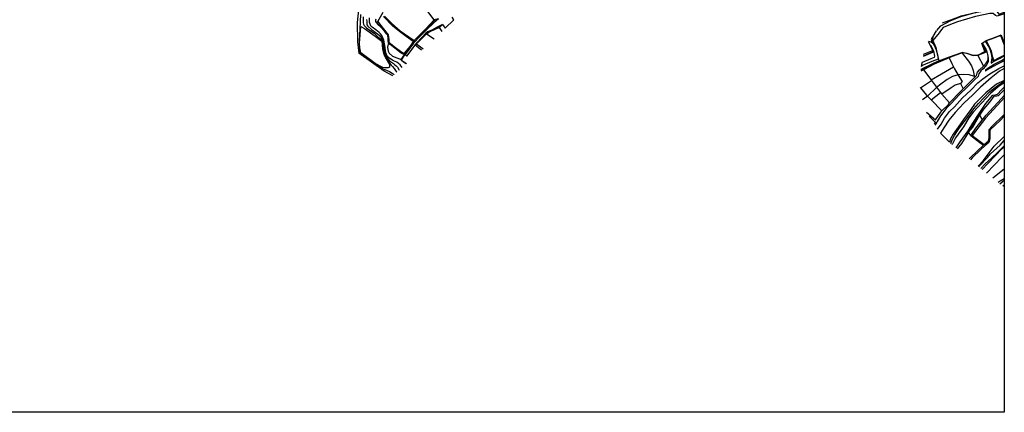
# Model space of a CAD drawing. Header units: metres. Extents: x -53000 to 0, y -90750 to 6.
# Tile 2 of 29: x -52659 to -52000, y -90750 to -90487. Entities that reach past the tile are written whole.
import ezdxf

# ---------------------------------------------------------------- set-up
doc = ezdxf.new("R2010")
doc.units = ezdxf.units.M
for name, color, linetype in [('2101000', 7, 'Continuous'), ('5101000', 7, 'Continuous'), ('6101110', 7, 'Continuous'), ('6101120', 7, 'Continuous'), ('6110110', 7, 'Continuous'), ('6110120', 7, 'Continuous'), ('6301000', 7, 'Continuous'), ('6302000', 7, 'Continuous'), ('7101000', 7, 'Continuous'), ('7102000', 7, 'Continuous'), ('7521000', 7, 'Continuous')]:
    doc.layers.add(name, color=color, linetype=linetype)
picture_1 = doc.add_image_def('image1.tif', size_in_pixel=(4000, 3000))

msp = doc.modelspace()

# ---------------------------------------------------------------- linework, layer by layer
at = {"layer": '2101000'}
for points in [[(-52378.64, -90486.68, 43.01), (-52381.73, -90489.45, 42.52), (-52386.7, -90493.95, 41.83), (-52390.96, -90498.22, 41.04), (-52395.41, -90502.9, 39.45), (-52400.99, -90510.65, 38.03)], [(-52368.34, -90487.41, 42.97), (-52368.35, -90487.39, 42.97), (-52369.56, -90485.67, 42.98)], [(-52375.96, -90490.49, 42.98), (-52380.03, -90492.45, 42.52), (-52383.24, -90494.19, 42.11), (-52386.05, -90495.29, 41.83), (-52387.1, -90496.33, 41.62), (-52389.95, -90499.19, 41.04), (-52393.75, -90503.18, 39.66), (-52394.33, -90503.79, 39.45), (-52399.78, -90511.37, 38.03)], [(-52375.96, -90490.49, 42.98), (-52374.9, -90491.99, 42.97), (-52374.28, -90492.88, 42.97)], [(-52374.28, -90492.88, 42.97), (-52368.34, -90487.41, 42.97)], [(-52047.85, -90503.19, 54.87), (-52046.95, -90504.4, 54.77), (-52045.57, -90507.52, 53.86), (-52044.58, -90511.67, 52.46), (-52044.18, -90513.77, 52.35), (-52048.42, -90515.33, 52.35), (-52054.22, -90517.7, 52.15), (-52055.56, -90518.48, 52.15)], [(-52049.73, -90504.27, 55.27), (-52049.28, -90504.52, 54.85), (-52048.65, -90505.39, 54.77), (-52047.6, -90507.75, 53.98), (-52047.44, -90508.12, 53.86), (-52046.67, -90511.73, 52.46), (-52046.93, -90512.59, 52.35), (-52049.12, -90513.52, 52.35), (-52055.08, -90515.95, 52.15), (-52055.31, -90516.08, 52.15)], [(-52050.89, -90501.95, 55.27), (-52049.73, -90504.27, 55.27)], [(-52047.85, -90503.19, 54.87), (-52048.98, -90502.26, 54.87), (-52049.53, -90502.1, 54.87), (-52050.77, -90501.8, 55.21)], [(-52014.9, -90503.06, 52.35), (-52012.17, -90507.35, 50.85), (-52011.71, -90508.84, 50.6), (-52011.21, -90510.45, 50.34), (-52010.81, -90512.94, 49.84), (-52010.84, -90514.23, 49.69), (-52010.86, -90515.55, 49.54), (-52011.76, -90517.28, 48.84), (-52014.22, -90520.16, 48.03), (-52015.77, -90521.47, 47.63), (-52017.01, -90523.4, 47.63), (-52017.49, -90525.27, 47.35), (-52019.64, -90527.18, 47.35), (-52024.6, -90532.21, 47.25), (-52030.12, -90537.49, 47.45), (-52035.47, -90543.43, 47.05), (-52038.9, -90546.69, 46.75), (-52042.61, -90551.55, 46.65), (-52044.86, -90555.44, 46.55), (-52045.26, -90556.01, 46.55), (-52045.41, -90556.21, 46.55), (-52046.5, -90557.75, 46.55)], [(-52014.9, -90503.06, 52.35), (-52012.84, -90501.64, 52.35)], [(-52012.84, -90501.64, 52.35), (-52009.88, -90506.29, 50.85), (-52008.77, -90509.88, 50.34), (-52008.31, -90512.77, 49.84), (-52008.78, -90515.9, 49.54), (-52008.9, -90516.25, 49.09)], [(-52400.99, -90510.65, 38.03), (-52399.78, -90511.37, 38.03)], [(-52009.15, -90518.64, 48.89), (-52006.69, -90517.05, 49.59), (-52001.79, -90514.62, 50.69), (-52000, -90513.45, 50.69)], [(-52008.9, -90516.25, 49.09), (-52007.6, -90515.4, 49.59), (-52002.72, -90512.98, 50.69), (-52000, -90511.21, 50.69)], [(-52055.31, -90516.08, 52.15), (-52055.56, -90518.48, 52.15)], [(-52044.74, -90560.45, 46.55), (-52042.34, -90557.07, 46.55), (-52040.11, -90553.22, 46.65), (-52036.66, -90548.7, 46.75), (-52033.32, -90545.52, 47.05), (-52027.97, -90539.58, 47.45), (-52022.5, -90534.35, 47.25), (-52017.63, -90529.42, 47.35), (-52014.27, -90526.78, 47.35), (-52009.78, -90523.38, 47.45), (-52003.59, -90519.92, 47.35), (-52000, -90518.09, 47.12)], [(-52000, -90514.73, 47.03), (-52004.99, -90517.27, 47.35), (-52011.42, -90520.87, 47.45), (-52012.53, -90521.71, 47.43)], [(-52009.15, -90518.64, 48.89), (-52009.62, -90519.02, 48.84), (-52012.52, -90521.07, 48.03), (-52012.53, -90521.71, 47.43)], [(-52000, -90577.71, 56.04), (-52001.67, -90579.17, 55.9), (-52011.86, -90589.83, 55.64)], [(-52000, -90587.33, 55.82), (-52007.59, -90593.34, 55.65)]]:
    msp.add_polyline3d(points, dxfattribs=at)
at = {"layer": '5101000'}
for points in [[(-52434.22, -90445.45, 26.87), (-52431.63, -90461.66, 27.78), (-52430.92, -90465.38, 27.78), (-52431.09, -90469.88, 27.78), (-52433.18, -90489.21, 28.46), (-52433.01, -90502.1, 28.67), (-52432.11, -90509.7, 28.81)], [(-52409.17, -90524.78, 29.31), (-52415.07, -90521.72, 29.15), (-52432.11, -90509.7, 28.81)], [(-52000, -90519.96, 42.95), (-52003.19, -90521.65, 42.9), (-52008.7, -90526.1, 42.9), (-52016, -90532.38, 42.9), (-52021.13, -90537.42, 42.8), (-52027.13, -90543.02, 42.6), (-52032.82, -90549.34, 42.6), (-52037.13, -90554.52, 42.6), (-52040.37, -90559.57, 42.5), (-52042.77, -90563.21, 42.5)], [(-52000, -90527.88, 42.9), (-52000.07, -90527.91, 42.9), (-52005.32, -90530.33, 42.9), (-52012.41, -90536.29, 42.9), (-52017.46, -90541.25, 42.8), (-52019.95, -90543.86, 42.71), (-52022.3, -90547.23, 42.6), (-52027.27, -90554.03, 42.6), (-52030.93, -90559.08, 42.6), (-52034.31, -90563.84, 42.5), (-52035.93, -90566.94, 42.5), (-52036.61, -90569.14, 42.5)], [(-52036.61, -90569.14, 42.5), (-52042.77, -90563.21, 42.5)]]:
    msp.add_polyline3d(points, dxfattribs=at)
at = {"layer": '6101110'}
for points in [[(-52045.21, -90494.48, 55.97), (-52042.54, -90491.37, 57.13), (-52036.25, -90488, 57.93), (-52029.04, -90485.12, 57.93), (-52020.11, -90482.72, 57.93), (-52012.83, -90481.19, 58.03), (-52009.98, -90480.9, 58.03), (-52007.2, -90480.89, 57.93), (-52006.38, -90481.21, 57.93), (-52005.04, -90481.78, 58.19), (-52003.57, -90483.59, 58.19), (-52000.6, -90482.34, 58.19), (-52000, -90482.14, 57.99)], [(-52047.99, -90501.4, 52.35), (-52047.65, -90498.56, 53.91), (-52045.38, -90494.7, 55.88)], [(-52000, -90551.78, 49.14), (-52002.56, -90554.36, 49.14), (-52009.53, -90560.84, 49.14), (-52009.75, -90561.93, 49.14), (-52009.71, -90564.44, 49.14), (-52009.67, -90567.03, 49.14), (-52010.36, -90569.39, 49.14), (-52012.98, -90571.69, 49.14)], [(-52012.98, -90571.69, 49.14), (-52015.68, -90574.07, 49.14), (-52021.41, -90579.76, 49.14), (-52022.67, -90580.96, 49.14)], [(-52000, -90593.65, 61.29), (-52002.88, -90595.23, 60.55), (-52004.12, -90596.18, 59.97)]]:
    msp.add_polyline3d(points, dxfattribs=at)
at = {"layer": '6101120'}
for points in [[(-52378.64, -90486.68, 43.01), (-52381.69, -90487.29, 41.67), (-52382.55, -90486.35, 41.67), (-52394.06, -90470.46, 41.67), (-52407.2, -90451.67, 41.67), (-52411.46, -90446.02, 41.67), (-52412.04, -90445.52, 41.55), (-52417.13, -90439.28, 41.55), (-52427.69, -90424.79, 41.55), (-52431.53, -90419.42, 41.55), (-52439.88, -90406.29, 41.55), (-52436.17, -90403.46, 42.97)], [(-52000, -90483.24, 52.35), (-52004.67, -90484.98, 52.35), (-52005.85, -90484.46, 52.35), (-52007.39, -90483.18, 52.35), (-52009.6, -90483.19, 52.35), (-52019.18, -90485.17, 52.35), (-52031.37, -90488.77, 52.35), (-52037.09, -90490.87, 52.35), (-52040.88, -90492.4, 52.35), (-52042.04, -90493.79, 52.35), (-52043.52, -90496.01, 52.35), (-52044.43, -90497.18, 52.35), (-52047.99, -90501.4, 52.35)], [(-52378.07, -90492.51, 41.78), (-52375.96, -90490.49, 42.98)], [(-52376.22, -90495.22, 41.78), (-52378.07, -90492.51, 41.78)], [(-52023.54, -90580.25, 46.93), (-52022.49, -90579.15, 46.93), (-52014.02, -90571.29, 46.93), (-52013.41, -90570.74, 47.73), (-52010.66, -90568.39, 47.73), (-52010.22, -90566.31, 47.73), (-52010.05, -90560.75, 47.73), (-52008.45, -90558.81, 47.73), (-52000, -90550.71, 47.73)]]:
    msp.add_polyline3d(points, dxfattribs=at)
at = {"layer": '6110110'}
for points in [[(-52414.75, -90484.96, 41.67), (-52409.96, -90489.86, 41.67), (-52404.29, -90494.62, 41.67), (-52395.58, -90500.69, 41.67), (-52394.86, -90500.97, 41.67)], [(-52419.27, -90488.43, 39.8), (-52418.24, -90490.14, 39.88), (-52414.81, -90494.23, 39.64), (-52412.33, -90497.39, 39.47), (-52411.95, -90500.41, 39.39), (-52411.91, -90501.71, 39.31), (-52411.89, -90502.28, 39.31), (-52408.43, -90505.26, 39.23), (-52403.33, -90509.09, 39.07), (-52401.92, -90509.61, 39.07), (-52401.76, -90509.64, 39.07)], [(-52393.51, -90503.45, 41.78), (-52389.01, -90506.69, 41.78)], [(-52054.03, -90510.39, 55.27), (-52047.93, -90507.83, 55.27), (-52049.73, -90504.27, 55.27)], [(-52403.43, -90514.3, 38.03), (-52400.07, -90516.61, 38.03)], [(-52052.14, -90549.11, 49.27), (-52046.02, -90554.28, 48.68), (-52042.44, -90549.1, 48.68), (-52041.83, -90548.21, 48.68), (-52037.39, -90543.89, 48.68), (-52036.58, -90542.88, 48.7), (-52029.02, -90535.03, 48.99), (-52027.48, -90533.46, 49.13), (-52019.87, -90526.02, 49.95), (-52018.55, -90524.64, 50.09), (-52017.86, -90522.28, 50.09), (-52016.5, -90520.7, 50.09), (-52013.98, -90518.27, 50.09), (-52012.05, -90516.41, 50.09), (-52010.84, -90514.23, 49.69)], [(-52000, -90539.53, 47.73), (-52002.04, -90541.8, 47.73), (-52012.67, -90553.23, 47.73), (-52021.44, -90564.82, 47.73)], [(-52023.87, -90562.44, 46.93), (-52028.6, -90569.97, 46.93), (-52031.58, -90573.65, 46.93)]]:
    msp.add_polyline3d(points, dxfattribs=at)
at = {"layer": '6110120'}
for points in [[(-52394.86, -90500.97, 41.67), (-52395.65, -90501.92, 39.62), (-52400.34, -90498.53, 39.62), (-52404.84, -90495.24, 39.51), (-52409.55, -90491.34, 39.85), (-52415.46, -90485.14, 39.96)], [(-52401.76, -90509.64, 39.07), (-52401.52, -90510.68, 36.74), (-52403.69, -90509.68, 36.74), (-52410.98, -90503.76, 36.74), (-52412.21, -90502.58, 37.38), (-52412.27, -90501.58, 37.55), (-52412.4, -90499.85, 37.71), (-52412.67, -90497.63, 37.71), (-52413.35, -90496.92, 37.71), (-52414.86, -90494.96, 37.71), (-52420.01, -90489.31, 38.35), (-52419.27, -90488.43, 39.8)], [(-52390, -90507.58, 38.03), (-52394.25, -90504.21, 38.03), (-52393.51, -90503.45, 41.78)], [(-52047.6, -90507.75, 53.98), (-52048.03, -90508.96, 54.01), (-52054.31, -90511.56, 54.14)], [(-52400.36, -90516.87, 36.68), (-52402.08, -90515.69, 36.66), (-52403.5, -90514.62, 36.66), (-52403.43, -90514.3, 38.03)], [(-52021.44, -90564.82, 47.73), (-52022.05, -90564.14, 46.47), (-52018.95, -90559.85, 46.37), (-52012.21, -90551.21, 45.77), (-52001.98, -90539.94, 45.77), (-52000, -90537.96, 45.74)], [(-52045.41, -90556.21, 46.55), (-52046.23, -90555.74, 46.57), (-52049.53, -90552.55, 46.57), (-52050.3, -90551.93, 46.57)], [(-52032.32, -90573.05, 45.07), (-52029.57, -90569, 45.07), (-52024.29, -90561.63, 45.07), (-52023.87, -90562.44, 46.93)], [(-52014.8, -90587.42, 52.24), (-52010.92, -90583.35, 52.24), (-52001.45, -90573.53, 52.24), (-52000, -90572.4, 52.24)]]:
    msp.add_polyline3d(points, dxfattribs=at)
at = {"layer": '6301000'}
for points in [[(-52381.69, -90487.29, 41.67), (-52387.32, -90493.53, 41.67), (-52394.86, -90500.97, 41.67)], [(-52393.51, -90503.45, 41.78), (-52393.75, -90503.18, 39.66)], [(-52011.71, -90508.84, 50.6), (-52017.66, -90511.17, 50.49), (-52020.31, -90511.37, 50.49), (-52021.21, -90511.22, 50.49), (-52025.13, -90509.94, 50.59), (-52027.93, -90509.51, 50.69), (-52028.29, -90509.59, 50.69), (-52029.35, -90509.83, 50.69), (-52034.81, -90511.92, 50.9), (-52036.84, -90512.77, 50.91), (-52047.01, -90517.05, 51), (-52054.1, -90520.79, 51.18), (-52054.87, -90521.2, 51.2), (-52055.98, -90521.7, 51.2)], [(-52021.44, -90564.82, 47.73), (-52022.34, -90564.68, 46.93), (-52023.87, -90562.44, 46.93)], [(-52017.6, -90585.13, 49.14), (-52014.22, -90581.73, 49.14), (-52006.74, -90571.94, 49.14), (-52000, -90565.3, 49.14)]]:
    msp.add_polyline3d(points, dxfattribs=at)
at = {"layer": '6302000'}
for points in [[(-52387.1, -90496.33, 41.62), (-52386.62, -90496.75, 41.78), (-52381.56, -90500.02, 41.78)], [(-52036.84, -90512.77, 50.91), (-52035.11, -90516.59, 50.49), (-52033.97, -90518.72, 50.31), (-52033.23, -90520.11, 50.19), (-52030.78, -90524.32, 49.99), (-52028.31, -90528.7, 49.39), (-52029.42, -90530, 49.39), (-52027.48, -90533.46, 49.13)], [(-52028.29, -90509.59, 50.69), (-52024.07, -90515.01, 50.49), (-52021.95, -90518.06, 50.39), (-52021.23, -90519.83, 50.29), (-52020.89, -90521.16, 50.29), (-52019.87, -90526.02, 49.95)], [(-52017.66, -90511.17, 50.49), (-52013.98, -90518.27, 50.09)], [(-52049.01, -90527.58, 50.76), (-52041.94, -90523.49, 50.49), (-52033.97, -90518.72, 50.31)], [(-52054.1, -90520.79, 51.18), (-52049.18, -90527.35, 50.8), (-52049.01, -90527.58, 50.76), (-52048.79, -90527.88, 50.71), (-52044.76, -90533.36, 49.89), (-52042.66, -90535.94, 49.73), (-52041.83, -90536.97, 49.67), (-52036.58, -90542.88, 48.7)], [(-52056.21, -90532.7, 50.61), (-52056.14, -90532.78, 50.6), (-52052.07, -90537.68, 50.09), (-52049.05, -90540.79, 49.68), (-52041.83, -90548.21, 48.68)], [(-52056.14, -90532.78, 50.6), (-52048.79, -90527.88, 50.71)], [(-52029.42, -90530, 49.39), (-52032.86, -90531.12, 49.39), (-52035.64, -90532.75, 49.39), (-52041.83, -90536.97, 49.67)], [(-52049.05, -90540.79, 49.68), (-52042.66, -90535.94, 49.73)], [(-52021.44, -90564.82, 47.73), (-52013.41, -90570.74, 47.73)]]:
    msp.add_polyline3d(points, dxfattribs=at)
at = {"layer": '7101000'}
for points in [[(-52430.89, -90483.83, 30), (-52431.32, -90493.37, 30), (-52431.83, -90501.7, 30), (-52431.66, -90507.82, 30), (-52431.21, -90509.65, 30), (-52430.27, -90510.49, 30), (-52421.44, -90516.81, 30), (-52416.18, -90519.8, 30), (-52411.5, -90522.01, 30), (-52409.66, -90523.11, 30), (-52408.32, -90524.01, 30)], [(-52395.25, -90501.72, 40), (-52395, -90501.64, 40), (-52394.17, -90501.29, 40), (-52394.11, -90501.27, 40)], [(-52392.97, -90502.38, 40), (-52393.71, -90503.23, 40), (-52393.92, -90503.58, 40), (-52393.92, -90503.59, 40)], [(-52010.96, -90512.4, 50), (-52011.11, -90514, 50), (-52011.69, -90515.68, 50)], [(-52006.03, -90514.51, 50), (-52006.35, -90514.54, 50), (-52006.89, -90514.69, 50), (-52007.25, -90514.69, 50), (-52007.48, -90514.6, 50), (-52007.57, -90514.42, 50), (-52007.72, -90513.85, 50), (-52008.14, -90512.31, 50), (-52008.23, -90511.98, 50), (-52008.24, -90511.98, 50)], [(-52019.61, -90525.42, 50), (-52020.02, -90525.27, 50), (-52023.53, -90524.14, 50), (-52027.19, -90523.84, 50), (-52030.89, -90524.13, 50), (-52034.73, -90525.29, 50), (-52038.24, -90527.26, 50), (-52042.5, -90530.31, 50), (-52045.29, -90532.63, 50), (-52051.41, -90538.36, 50), (-52053.17, -90539.82, 50), (-52054.79, -90540.87, 50)], [(-52017.04, -90585.58, 50), (-52016.35, -90584.84, 50), (-52011.34, -90579.41, 50), (-52009.25, -90576.97, 50), (-52002.85, -90571.13, 50), (-52000, -90568.07, 50)]]:
    msp.add_polyline3d(points, dxfattribs=at)
at = {"layer": '7102000'}
for points in [[(-52429.1, -90485.31, 32), (-52429.06, -90488.04, 32), (-52429.02, -90489.45, 32), (-52428.81, -90490.26, 32), (-52428.47, -90491.07, 32), (-52427.81, -90491.91, 32), (-52426.96, -90492.78, 32), (-52424.27, -90494.68, 32), (-52421.85, -90496.36, 32), (-52419.23, -90498.71, 32), (-52417.23, -90500.27, 32), (-52416.66, -90501.02, 32), (-52416.27, -90501.64, 32), (-52415.97, -90504.27, 32), (-52415.69, -90506.79, 32), (-52415.02, -90509.75, 32), (-52414.52, -90510.92, 32), (-52414.06, -90511.97, 32), (-52413.6, -90512.89, 32), (-52413.1, -90513.72, 32), (-52411.51, -90516.27, 32), (-52410.43, -90517.6, 32), (-52409.43, -90518.49, 32), (-52408.43, -90519.95, 32), (-52407.06, -90521.81, 32), (-52406.53, -90522.4, 32)], [(-52426.96, -90487.22, 34), (-52426.74, -90488.49, 34), (-52426.55, -90490.66, 34), (-52425.95, -90491.55, 34), (-52423.53, -90493.76, 34), (-52419.56, -90496.66, 34), (-52418.46, -90497.63, 34), (-52416.51, -90499.9, 34), (-52416.13, -90500.54, 34), (-52415.76, -90501.31, 34), (-52415.13, -90505.28, 34), (-52414.95, -90507.12, 34), (-52414.72, -90508.27, 34), (-52414.09, -90510.19, 34), (-52413.6, -90511.51, 34), (-52412.88, -90513, 34), (-52411.64, -90514.47, 34), (-52410.78, -90515.25, 34), (-52410.09, -90515.76, 34), (-52408.91, -90516.6, 34), (-52407.85, -90517.52, 34), (-52406.98, -90518.23, 34), (-52406.24, -90519.07, 34), (-52405.23, -90520.53, 34), (-52404.91, -90520.95, 34)], [(-52402.91, -90519.15, 36), (-52404.46, -90517.35, 36), (-52405.4, -90516.52, 36), (-52406.56, -90515.7, 36), (-52408.78, -90514.7, 36), (-52411.23, -90513.3, 36), (-52411.93, -90512.69, 36), (-52412.59, -90511.99, 36), (-52412.97, -90511.46, 36), (-52413.45, -90510.56, 36), (-52413.85, -90509.49, 36), (-52414.26, -90507.96, 36), (-52414.55, -90504.51, 36), (-52415.25, -90500.85, 36), (-52415.84, -90499.46, 36), (-52416.67, -90497.81, 36), (-52417.33, -90496.92, 36), (-52418.41, -90495.78, 36), (-52420.74, -90494.06, 36), (-52423.2, -90492.33, 36), (-52423.67, -90491.81, 36), (-52424.25, -90490.92, 36), (-52424.49, -90490.29, 36), (-52424.69, -90489.62, 36), (-52424.81, -90488.89, 36), (-52424.94, -90487.71, 36), (-52424.94, -90486.03, 36)], [(-52420.73, -90486.86, 38), (-52420.85, -90487.64, 38), (-52420.83, -90488.14, 38), (-52420.58, -90488.81, 38), (-52420.2, -90489.43, 38), (-52419.47, -90490.19, 38), (-52417.4, -90492.2, 38)], [(-52041.26, -90489.28, 58), (-52040.17, -90488.84, 58), (-52035.77, -90487.26, 58), (-52032.21, -90486.02, 58), (-52028.98, -90484.75, 58), (-52023.14, -90483.26, 58), (-52016.84, -90481.89, 58), (-52015.48, -90481.73, 58)], [(-52381.06, -90487.35, 42), (-52381.66, -90488.33, 42), (-52385.38, -90492.32, 42), (-52385.52, -90492.51, 42), (-52385.51, -90492.61, 42)], [(-52384.1, -90494.55, 42), (-52383.3, -90494.31, 42), (-52377.85, -90491.86, 42), (-52377.81, -90491.93, 42)], [(-52047.72, -90498.57, 54), (-52048.41, -90499.3, 54), (-52048.76, -90499.97, 54), (-52048.89, -90500.58, 54), (-52048.76, -90501.14, 54), (-52048.22, -90502.23, 54), (-52046.81, -90504.21, 54), (-52046.12, -90506.02, 54), (-52045.77, -90506.8, 54)], [(-52000, -90503.44, 52), (-52000.89, -90501.08, 52), (-52002.19, -90497.76, 52), (-52002.25, -90497.69, 52), (-52002.69, -90497.86, 52), (-52005.71, -90499.01, 52), (-52010.32, -90500.7, 52), (-52012.05, -90501.31, 52), (-52012.21, -90501.4, 52), (-52012.3, -90501.51, 52), (-52012.3, -90501.7, 52), (-52012.04, -90502.45, 52), (-52012.06, -90502.5, 52)], [(-52014.3, -90504.31, 52), (-52014.31, -90504.37, 52), (-52013.81, -90505.37, 52), (-52012.47, -90508.11, 52), (-52012.54, -90508.55, 52), (-52012.61, -90508.66, 52), (-52013.09, -90509.01, 52), (-52017.5, -90510.99, 52), (-52017.8, -90511.04, 52), (-52020.47, -90511.25, 52), (-52021.58, -90510.97, 52), (-52025.16, -90509.8, 52), (-52027.42, -90509.43, 52), (-52028.2, -90509.31, 52), (-52028.43, -90509.38, 52), (-52031.12, -90510.3, 52), (-52036.02, -90512.16, 52), (-52042.61, -90514.6, 52), (-52048.04, -90517.23, 52), (-52054.24, -90520.24, 52), (-52055.96, -90520.98, 52)], [(-52401.55, -90510.35, 38), (-52401.39, -90510.7, 38), (-52402.28, -90512.09, 38), (-52403.38, -90514.16, 38)], [(-52047.85, -90508.64, 54), (-52047.9, -90509.1, 54), (-52048.16, -90509.29, 54), (-52054.37, -90511.84, 54)], [(-52035.86, -90570.14, 44), (-52035.79, -90570.02, 44), (-52034.95, -90567.68, 44), (-52033.44, -90564.65, 44), (-52031.8, -90562.23, 44), (-52029.88, -90559.54, 44), (-52025.3, -90553.52, 44), (-52020.35, -90546.9, 44), (-52018.78, -90545.03, 44), (-52017.26, -90543.26, 44), (-52013.62, -90539.45, 44), (-52009.94, -90535.58, 44), (-52008.74, -90534.58, 44), (-52007.09, -90533.31, 44), (-52003.4, -90530.71, 44), (-52000, -90528.56, 44)], [(-52023.92, -90561.84, 46), (-52022.33, -90559.77, 46), (-52020.46, -90556.75, 46), (-52017.98, -90552.71, 46), (-52016.99, -90551.45, 46), (-52016.38, -90551.25, 46), (-52014.91, -90554.31, 46)], [(-52000, -90571.59, 52), (-52000.52, -90572.1, 52), (-52004.25, -90575.87, 52), (-52008.58, -90579.91, 52), (-52012.86, -90583.74, 52), (-52015.62, -90586.75, 52)], [(-52002.99, -90597.11, 62), (-52000.19, -90594.67, 62), (-52000, -90594.56, 62)], [(-52000, -90597.86, 64), (-52001.05, -90598.7, 64)]]:
    msp.add_polyline3d(points, dxfattribs=at)
at = {"layer": '7521000'}
for points in [[(-52419.27, -90488.43, 39.8), (-52415.75, -90482.29, 39.96)], [(-52428.32, -90493.08, 31.53), (-52421.12, -90498.3, 31.53), (-52416.52, -90501.69, 31.53), (-52416.15, -90506.9, 31.53), (-52415.79, -90508.82, 31.53), (-52415.11, -90510.94, 31.53), (-52414.35, -90512.24, 31.53), (-52411.45, -90517.13, 31.53), (-52411.39, -90518.97, 31.53), (-52412.4, -90519.42, 31.53), (-52414.64, -90519.51, 31.53), (-52415.98, -90519.16, 31.53), (-52421.06, -90516.6, 31.53), (-52430.78, -90509.44, 31.53), (-52431.39, -90505.98, 31.53), (-52431.49, -90503.02, 31.53), (-52430.61, -90491.84, 31.53), (-52428.32, -90493.08, 31.53)], [(-52393.51, -90503.45, 41.78), (-52386.62, -90496.75, 41.78), (-52385.12, -90495.56, 41.78), (-52380.39, -90493.32, 41.78), (-52378.07, -90492.51, 41.78)], [(-52012.84, -90501.64, 52.35), (-52012.23, -90501.22, 52.35), (-52008.98, -90500.12, 52.35), (-52002.15, -90497.59, 52.35), (-52000, -90503.24, 52.35)], [(-52000, -90503.82, 50.9), (-52002.29, -90497.75, 50.9), (-52008.84, -90500.25, 50.9), (-52012.04, -90501.43, 50.9), (-52009.63, -90506.08, 50.9), (-52008.81, -90508.3, 50.9), (-52008.03, -90511.63, 50.9), (-52007.08, -90514.46, 50.9), (-52003.76, -90512.72, 50.9), (-52000, -90510.92, 50.9)], [(-52412.21, -90502.58, 37.38), (-52412.72, -90505.64, 36.9), (-52412.67, -90507.23, 36.9), (-52412.28, -90508.3, 36.82), (-52411.73, -90509.65, 36.82), (-52409.58, -90511.66, 36.82), (-52403.59, -90513.87, 36.82), (-52401.52, -90510.68, 36.74)], [(-52395.65, -90501.92, 39.62), (-52397.59, -90504.88, 38.99), (-52401.76, -90509.64, 39.07)], [(-52399.78, -90511.37, 38.03), (-52399.57, -90511.49, 38.03), (-52394.25, -90504.21, 38.03)], [(-52047.99, -90501.4, 52.35), (-52047.17, -90502.73, 52.35)], [(-52047.17, -90502.73, 52.35), (-52045.94, -90505.82, 52.35), (-52045.38, -90508.04, 52.35), (-52043.78, -90514.68, 52.35), (-52036.62, -90512.06, 52.35), (-52028.41, -90509.15, 52.35), (-52025.03, -90509.73, 52.35), (-52020.42, -90511.12, 52.35), (-52017.69, -90510.88, 52.35), (-52012.98, -90508.6, 52.35), (-52015.14, -90503.22, 52.35), (-52014.9, -90503.06, 52.35)], [(-52403.43, -90514.3, 38.03), (-52401.2, -90510.53, 38.03), (-52400.99, -90510.65, 38.03)], [(-52043.78, -90514.68, 52.35), (-52048.54, -90517.01, 52.5), (-52055.45, -90520.41, 52.2), (-52055.95, -90520.67, 52.16)], [(-52000, -90529.59, 44.36), (-52004.07, -90532.17, 44.36), (-52009.32, -90536.59, 44.36), (-52020.88, -90549.13, 44.36), (-52023.65, -90552.82, 44.36), (-52027.38, -90558.97, 44.36), (-52032.66, -90566.34, 44.36), (-52034.7, -90570.36, 44.46), (-52035.02, -90570.84, 44.46)], [(-52024.29, -90561.63, 45.07), (-52021.05, -90556.49, 44.66), (-52017.3, -90550.79, 44.56), (-52012.29, -90543.42, 44.56), (-52007.58, -90537.7, 44.56), (-52005.98, -90537.56, 44.56), (-52004.63, -90537.17, 44.56), (-52001.9, -90534.24, 44.56), (-52000, -90532.29, 44.51)], [(-52023.87, -90562.44, 46.93), (-52021.17, -90559.09, 46.27), (-52017.19, -90552.48, 46.07), (-52013.7, -90547.15, 45.77), (-52009.79, -90542.38, 45.77), (-52006.87, -90538.47, 45.77), (-52005, -90538.13, 45.77), (-52004.21, -90537.92, 45.77), (-52003.42, -90537.62, 45.77), (-52000, -90534.12, 45.71)], [(-52046.23, -90555.74, 46.57), (-52046.93, -90557.1, 46.57)], [(-52022.34, -90564.68, 46.93), (-52016.43, -90569.32, 46.93), (-52014.02, -90571.29, 46.93)]]:
    msp.add_polyline3d(points, dxfattribs=at)

# ---------------------------------------------------------------- pictures from other files: only their frames are drawn
image = msp.add_image(picture_1, insert=(-53000.12, -90749.88), size_in_units=(1000, 750))
image.dxf.flags = 6

doc.saveas('drawing.dxf')
